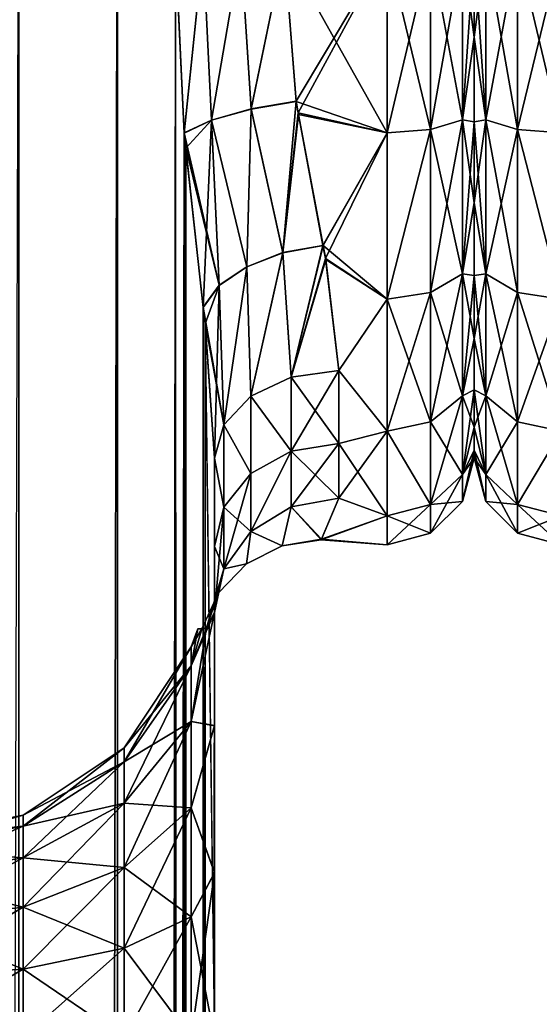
# Model space of a CAD drawing. Extents: x -23 to 470, y -1800 to 0.
# Tile 131 of 181: x 120 to 141, y -71 to -31. Entities that reach past the tile are written whole.
import ezdxf

# ---------------------------------------------------------------- set-up
doc = ezdxf.new("R2010")
doc.units = 0
doc.header["$LTSCALE"] = 41.718519
for name, color, linetype in [('1296', 7, 'CONTINUOUS'), ('1298', 7, 'CONTINUOUS'), ('1300', 7, 'CONTINUOUS'), ('1302', 7, 'CONTINUOUS'), ('1303', 7, 'CONTINUOUS'), ('1307', 7, 'CONTINUOUS'), ('1308', 7, 'CONTINUOUS'), ('1343', 7, 'CONTINUOUS'), ('1344', 7, 'CONTINUOUS'), ('1345', 7, 'CONTINUOUS'), ('1346', 7, 'CONTINUOUS'), ('1347', 7, 'CONTINUOUS'), ('1385', 7, 'CONTINUOUS'), ('1391', 7, 'CONTINUOUS')]:
    doc.layers.add(name, color=color, linetype=linetype)

msp = doc.modelspace()

# ---------------------------------------------------------------- linework, layer by layer
at = {"layer": '1296', "linetype": 'CONTINUOUS'}
for points in [[(127.55, -71.85, -20.5), (127.55, -48.512, -20.5), (127.55, -65.205, -19.392), (127.55, -71.85, -20.5)], [(127.55, -65.205, -19.392), (127.55, -48.512, -20.5), (127.55, -52.064, -16.184), (127.55, -65.205, -19.392)], [(127.55, -48.512, 20.5), (127.55, -71.85, 20.5), (127.55, -65.2, 19.39), (127.55, -48.512, 20.5)], [(127.55, -52.064, 16.183), (127.55, -48.512, 20.5), (127.55, -59.279, 16.192), (127.55, -52.064, 16.183)], [(127.55, -59.279, 16.192), (127.55, -48.512, 20.5), (127.55, -65.2, 19.39), (127.55, -59.279, 16.192)], [(127.55, -59.284, -16.195), (127.55, -65.205, -19.392), (127.55, -52.064, -16.184), (127.55, -59.284, -16.195)], [(127.55, -54.723, -11.265), (127.55, -59.284, -16.195), (127.55, -52.064, -16.184), (127.55, -54.723, -11.265)], [(127.55, -54.723, 11.265), (127.55, -52.064, 16.183), (127.55, -59.279, 16.192), (127.55, -54.723, 11.265)]]:
    msp.add_3dface(points, dxfattribs=at)
at = {"layer": '1298', "linetype": 'CONTINUOUS'}
for points in [[(138, -28, -20.5), (138, -28, 20.5), (138, -31.55, 20.191), (138, -28, -20.5)], [(138, -31.555, -20.189), (138, -28, -20.5), (138, -31.55, 20.191), (138, -31.555, -20.189)], [(138, -34.955, 19.281), (138, -31.555, -20.189), (138, -31.55, 20.191), (138, -34.955, 19.281)], [(138, -34.962, -19.279), (138, -31.555, -20.189), (138, -34.955, 19.281), (138, -34.962, -19.279)], [(138, -38.215, 17.772), (138, -34.962, -19.279), (138, -34.955, 19.281), (138, -38.215, 17.772)], [(138, -38.222, -17.768), (138, -34.962, -19.279), (138, -38.215, 17.772), (138, -38.222, -17.768)], [(138, -41.146, 15.725), (138, -38.222, -17.768), (138, -38.215, 17.772), (138, -41.146, 15.725)], [(138, -41.151, -15.721), (138, -38.222, -17.768), (138, -41.146, 15.725), (138, -41.151, -15.721)], [(138, -43.688, 13.196), (138, -41.151, -15.721), (138, -41.146, 15.725), (138, -43.688, 13.196)], [(138, -43.69, -13.194), (138, -41.151, -15.721), (138, -43.688, 13.196), (138, -43.69, -13.194)], [(138, -45.749, 10.252), (138, -43.69, -13.194), (138, -43.688, 13.196), (138, -45.749, 10.252)], [(138, -45.748, -10.254), (138, -43.69, -13.194), (138, -45.749, 10.252), (138, -45.748, -10.254)], [(138, -47.256, -7.025), (138, -45.748, -10.254), (138, -45.749, 10.252), (138, -47.256, -7.025)], [(138, -47.259, 7.02), (138, -47.256, -7.025), (138, -45.749, 10.252), (138, -47.259, 7.02)], [(138, -48.188, -3.56), (138, -47.256, -7.025), (138, -47.259, 7.02), (138, -48.188, -3.56)], [(138, -48.19, 3.55), (138, -48.188, -3.56), (138, -47.259, 7.02), (138, -48.19, 3.55)], [(138, -48.497, -0.006), (138, -48.188, -3.56), (138, -48.19, 3.55), (138, -48.497, -0.006)]]:
    msp.add_3dface(points, dxfattribs=at)
at = {"layer": '1300', "linetype": 'CONTINUOUS'}
for points in [[(130.347, -28, -24), (134.5, -28, -24), (134.5, -35.407, -22.828), (130.347, -28, -24)], [(130.84, -34.145, -23.2), (130.347, -28, -24), (134.5, -35.407, -22.828), (130.84, -34.145, -23.2)], [(134.5, -28, 24), (130.347, -28, 24), (130.84, -34.135, 23.203), (134.5, -28, 24)], [(130.915, -34.604, 23.073), (134.5, -28, 24), (130.84, -34.135, 23.203), (130.915, -34.604, 23.073)], [(134.5, -28, 24), (130.915, -34.604, 23.073), (134.5, -35.407, 22.828), (134.5, -28, 24)], [(130.925, -34.668, -23.055), (130.84, -34.145, -23.2), (134.5, -35.407, -22.828), (130.925, -34.668, -23.055)], [(130.915, -34.604, 23.073), (131.915, -39.935, 20.822), (134.5, -35.407, 22.828), (130.915, -34.604, 23.073)], [(131.917, -39.945, -20.816), (130.925, -34.668, -23.055), (134.5, -35.407, -22.828), (131.917, -39.945, -20.816)], [(131.915, -39.935, 20.822), (132.02, -40.465, 20.509), (134.5, -35.407, 22.828), (131.915, -39.935, 20.822)], [(134.5, -42.103, -19.419), (131.917, -39.945, -20.816), (134.5, -35.407, -22.828), (134.5, -42.103, -19.419)], [(134.5, -35.407, 22.828), (132.02, -40.465, 20.509), (134.5, -42.099, 19.422), (134.5, -35.407, 22.828)], [(132.026, -40.5, -20.488), (131.917, -39.945, -20.816), (134.5, -42.103, -19.419), (132.026, -40.5, -20.488)], [(132.02, -40.465, 20.509), (132.55, -44.976, 16.966), (134.5, -42.099, 19.422), (132.02, -40.465, 20.509)], [(132.55, -44.976, -16.966), (132.026, -40.5, -20.488), (134.5, -42.103, -19.419), (132.55, -44.976, -16.966)], [(134.5, -42.099, 19.422), (132.55, -44.976, 16.966), (134.5, -47.421, 14.1), (134.5, -42.099, 19.422)], [(134.5, -47.423, -14.098), (132.55, -44.976, -16.966), (134.5, -42.103, -19.419), (134.5, -47.423, -14.098)], [(132.55, -47.915, -13.393), (132.55, -44.976, -16.966), (134.5, -47.423, -14.098), (132.55, -47.915, -13.393)], [(132.55, -44.976, 16.966), (132.55, -47.915, 13.393), (134.5, -47.421, 14.1), (132.55, -44.976, 16.966)], [(132.55, -47.915, 13.393), (132.55, -50.115, 9.323), (134.5, -47.421, 14.1), (132.55, -47.915, 13.393)], [(134.5, -47.421, 14.1), (132.55, -50.115, 9.323), (134.5, -50.828, 7.407), (134.5, -47.421, 14.1)], [(134.5, -50.829, -7.407), (132.55, -47.915, -13.393), (134.5, -47.423, -14.098), (134.5, -50.829, -7.407)], [(132.55, -50.115, -9.323), (132.55, -47.915, -13.393), (134.5, -50.829, -7.407), (132.55, -50.115, -9.323)], [(132.55, -50.115, 9.323), (131.838, -51.802, 3.075), (134.5, -50.828, 7.407), (132.55, -50.115, 9.323)], [(131.86, -51.775, -3.282), (132.55, -50.115, -9.323), (134.5, -50.829, -7.407), (131.86, -51.775, -3.282)], [(134.5, -50.828, 7.407), (131.838, -51.802, 3.075), (134.5, -52, 0), (134.5, -50.828, 7.407)], [(134.5, -52, 0), (131.86, -51.775, -3.282), (134.5, -50.829, -7.407), (134.5, -52, 0)], [(131.838, -51.802, 3.075), (131.86, -51.775, -3.282), (134.5, -52, 0), (131.838, -51.802, 3.075)]]:
    msp.add_3dface(points, dxfattribs=at)
at = {"layer": '1302', "linetype": 'CONTINUOUS'}
for points in [[(134.5, -35.407, -22.828), (134.5, -28, -24), (136.25, -35.271, -22.379), (134.5, -35.407, -22.828)], [(134.5, -28, -24), (136.25, -28, -23.531), (136.25, -35.271, -22.379), (134.5, -28, -24)], [(134.5, -28, 24), (134.5, -35.407, 22.828), (136.25, -28, 23.531), (134.5, -28, 24)], [(134.5, -35.407, 22.828), (136.25, -35.271, 22.379), (136.25, -28, 23.531), (134.5, -35.407, 22.828)], [(137.532, -28, -22.248), (137.532, -34.875, -21.159), (136.25, -28, -23.531), (137.532, -28, -22.248)], [(136.25, -28, -23.531), (137.532, -34.875, -21.159), (136.25, -35.271, -22.379), (136.25, -28, -23.531)], [(137.532, -34.875, 21.159), (137.532, -28, 22.248), (136.25, -35.271, 22.379), (137.532, -34.875, 21.159)], [(136.25, -35.271, 22.379), (137.532, -28, 22.248), (136.25, -28, 23.531), (136.25, -35.271, 22.379)], [(138, -31.55, 20.191), (138, -28, 20.5), (137.532, -34.875, 21.159), (138, -31.55, 20.191)], [(137.532, -34.875, 21.159), (138, -28, 20.5), (137.532, -28, 22.248), (137.532, -34.875, 21.159)], [(138, -28, -20.5), (138, -31.555, -20.189), (137.532, -28, -22.248), (138, -28, -20.5)], [(137.532, -28, -22.248), (138, -31.555, -20.189), (137.532, -34.875, -21.159), (137.532, -28, -22.248)], [(138, -34.955, 19.281), (138, -31.55, 20.191), (137.532, -34.875, 21.159), (138, -34.955, 19.281)], [(138, -31.555, -20.189), (138, -34.962, -19.279), (137.532, -34.875, -21.159), (138, -31.555, -20.189)], [(137.532, -34.875, -21.159), (137.532, -41.077, -17.999), (136.25, -35.271, -22.379), (137.532, -34.875, -21.159)], [(137.532, -41.077, 17.999), (137.532, -34.875, 21.159), (136.25, -41.831, 19.037), (137.532, -41.077, 17.999)], [(136.25, -41.831, 19.037), (137.532, -34.875, 21.159), (136.25, -35.271, 22.379), (136.25, -41.831, 19.037)], [(138, -34.962, -19.279), (138, -38.222, -17.768), (137.532, -34.875, -21.159), (138, -34.962, -19.279)], [(137.532, -34.875, -21.159), (138, -38.222, -17.768), (137.532, -41.077, -17.999), (137.532, -34.875, -21.159)], [(137.532, -41.077, 17.999), (138, -34.955, 19.281), (137.532, -34.875, 21.159), (137.532, -41.077, 17.999)], [(134.5, -35.407, 22.828), (134.5, -42.099, 19.422), (136.25, -35.271, 22.379), (134.5, -35.407, 22.828)], [(134.5, -42.099, 19.422), (136.25, -41.831, 19.037), (136.25, -35.271, 22.379), (134.5, -42.099, 19.422)], [(134.5, -42.103, -19.419), (134.5, -35.407, -22.828), (136.25, -35.271, -22.379), (134.5, -42.103, -19.419)], [(134.5, -42.103, -19.419), (136.25, -35.271, -22.379), (136.25, -41.831, -19.037), (134.5, -42.103, -19.419)], [(136.25, -35.271, -22.379), (137.532, -41.077, -17.999), (136.25, -41.831, -19.037), (136.25, -35.271, -22.379)], [(138, -38.215, 17.772), (138, -34.955, 19.281), (137.532, -41.077, 17.999), (138, -38.215, 17.772)], [(138, -41.146, 15.725), (138, -38.215, 17.772), (137.532, -41.077, 17.999), (138, -41.146, 15.725)], [(138, -38.222, -17.768), (138, -41.151, -15.721), (137.532, -41.077, -17.999), (138, -38.222, -17.768)], [(137.532, -41.077, -17.999), (137.532, -45.999, -13.077), (136.25, -41.831, -19.037), (137.532, -41.077, -17.999)], [(137.532, -45.999, 13.077), (137.532, -41.077, 17.999), (136.25, -47.037, 13.831), (137.532, -45.999, 13.077)], [(136.25, -47.037, 13.831), (137.532, -41.077, 17.999), (136.25, -41.831, 19.037), (136.25, -47.037, 13.831)], [(138, -41.151, -15.721), (138, -43.69, -13.194), (137.532, -41.077, -17.999), (138, -41.151, -15.721)], [(137.532, -41.077, -17.999), (138, -43.69, -13.194), (137.532, -45.999, -13.077), (137.532, -41.077, -17.999)], [(137.532, -45.999, 13.077), (138, -41.146, 15.725), (137.532, -41.077, 17.999), (137.532, -45.999, 13.077)], [(138, -43.688, 13.196), (138, -41.146, 15.725), (137.532, -45.999, 13.077), (138, -43.688, 13.196)], [(134.5, -42.099, 19.422), (134.5, -47.421, 14.1), (136.25, -41.831, 19.037), (134.5, -42.099, 19.422)], [(134.5, -47.421, 14.1), (136.25, -47.037, 13.831), (136.25, -41.831, 19.037), (134.5, -47.421, 14.1)], [(134.5, -42.103, -19.419), (136.25, -41.831, -19.037), (136.25, -47.037, -13.831), (134.5, -42.103, -19.419)], [(136.25, -41.831, -19.037), (137.532, -45.999, -13.077), (136.25, -47.037, -13.831), (136.25, -41.831, -19.037)], [(134.5, -47.423, -14.098), (134.5, -42.103, -19.419), (136.25, -47.037, -13.831), (134.5, -47.423, -14.098)], [(138, -45.749, 10.252), (138, -43.688, 13.196), (137.532, -45.999, 13.077), (138, -45.749, 10.252)], [(138, -43.69, -13.194), (138, -45.748, -10.254), (137.532, -45.999, -13.077), (138, -43.69, -13.194)], [(137.532, -45.999, -13.077), (137.532, -49.159, -6.875), (136.25, -47.037, -13.831), (137.532, -45.999, -13.077)], [(137.532, -49.159, 6.875), (137.532, -45.999, 13.077), (136.25, -50.379, 7.271), (137.532, -49.159, 6.875)], [(136.25, -50.379, 7.271), (137.532, -45.999, 13.077), (136.25, -47.037, 13.831), (136.25, -50.379, 7.271)], [(138, -45.748, -10.254), (138, -47.256, -7.025), (137.532, -45.999, -13.077), (138, -45.748, -10.254)], [(138, -47.259, 7.02), (138, -45.749, 10.252), (137.532, -49.159, 6.875), (138, -47.259, 7.02)], [(137.532, -49.159, 6.875), (138, -45.749, 10.252), (137.532, -45.999, 13.077), (137.532, -49.159, 6.875)], [(137.532, -45.999, -13.077), (138, -47.256, -7.025), (137.532, -49.159, -6.875), (137.532, -45.999, -13.077)], [(134.5, -47.421, 14.1), (136.25, -50.379, 7.271), (136.25, -47.037, 13.831), (134.5, -47.421, 14.1)], [(134.5, -47.423, -14.098), (136.25, -47.037, -13.831), (136.25, -50.379, -7.271), (134.5, -47.423, -14.098)], [(136.25, -47.037, -13.831), (137.532, -49.159, -6.875), (136.25, -50.379, -7.271), (136.25, -47.037, -13.831)], [(134.5, -47.421, 14.1), (134.5, -50.828, 7.407), (136.25, -50.379, 7.271), (134.5, -47.421, 14.1)], [(134.5, -50.829, -7.407), (134.5, -47.423, -14.098), (136.25, -50.379, -7.271), (134.5, -50.829, -7.407)], [(138, -47.256, -7.025), (138, -48.188, -3.56), (137.532, -49.159, -6.875), (138, -47.256, -7.025)], [(138, -48.19, 3.55), (138, -47.259, 7.02), (137.532, -49.159, 6.875), (138, -48.19, 3.55)], [(138, -48.188, -3.56), (138, -48.497, -0.006), (137.532, -49.159, -6.875), (138, -48.188, -3.56)], [(138, -48.497, -0.006), (138, -48.19, 3.55), (137.532, -50.248, 0), (138, -48.497, -0.006)], [(137.532, -50.248, 0), (138, -48.19, 3.55), (137.532, -49.159, 6.875), (137.532, -50.248, 0)], [(137.532, -49.159, -6.875), (138, -48.497, -0.006), (137.532, -50.248, 0), (137.532, -49.159, -6.875)], [(137.532, -49.159, -6.875), (137.532, -50.248, 0), (136.25, -50.379, -7.271), (137.532, -49.159, -6.875)], [(137.532, -50.248, 0), (137.532, -49.159, 6.875), (136.25, -51.531, 0), (137.532, -50.248, 0)], [(136.25, -51.531, 0), (137.532, -49.159, 6.875), (136.25, -50.379, 7.271), (136.25, -51.531, 0)], [(136.25, -50.379, -7.271), (137.532, -50.248, 0), (136.25, -51.531, 0), (136.25, -50.379, -7.271)], [(134.5, -50.828, 7.407), (134.5, -52, 0), (136.25, -50.379, 7.271), (134.5, -50.828, 7.407)], [(134.5, -52, 0), (136.25, -51.531, 0), (136.25, -50.379, 7.271), (134.5, -52, 0)], [(134.5, -50.829, -7.407), (136.25, -50.379, -7.271), (136.25, -51.531, 0), (134.5, -50.829, -7.407)], [(134.5, -52, 0), (134.5, -50.829, -7.407), (136.25, -51.531, 0), (134.5, -52, 0)]]:
    msp.add_3dface(points, dxfattribs=at)
at = {"layer": '1303', "linetype": 'CONTINUOUS'}
for points in [[(119.742, -1716.55, -32.045), (115.05, -1716.55, -33), (119.67, -20, -32.115), (119.742, -1716.55, -32.045)], [(123.636, -20, -29.585), (119.742, -1716.55, -32.045), (119.67, -20, -32.115), (123.636, -20, -29.585)], [(123.795, -1716.55, -29.333), (119.742, -1716.55, -32.045), (123.636, -20, -29.585), (123.795, -1716.55, -29.333)], [(125.976, -28, -26.571), (123.795, -1716.55, -29.333), (123.636, -20, -29.585), (125.976, -28, -26.571)], [(126.332, -35.415, -25.883), (123.795, -1716.55, -29.333), (125.976, -28, -26.571), (126.332, -35.415, -25.883)], [(126.389, -36.022, -25.761), (123.795, -1716.55, -29.333), (126.332, -35.415, -25.883), (126.389, -36.022, -25.761)], [(126.5, -1716.55, -25.279), (123.795, -1716.55, -29.333), (126.389, -36.022, -25.761), (126.5, -1716.55, -25.279)], [(127.099, -42.433, -23.827), (126.5, -1716.55, -25.279), (126.389, -36.022, -25.761), (127.099, -42.433, -23.827)], [(127.174, -43.1, -23.542), (126.5, -1716.55, -25.279), (127.099, -42.433, -23.827), (127.174, -43.1, -23.542)], [(127.55, -48.512, -20.5), (126.5, -1716.55, -25.279), (127.174, -43.1, -23.542), (127.55, -48.512, -20.5)], [(127.55, -48.512, -20.5), (127.55, -71.85, -20.5), (126.5, -1716.55, -25.279), (127.55, -48.512, -20.5)]]:
    msp.add_3dface(points, dxfattribs=at)
at = {"layer": '1307', "linetype": 'CONTINUOUS'}
for points in [[(115.05, -83.45, 33), (119.742, -1716.55, 32.045), (119.67, -20, 32.115), (115.05, -83.45, 33)], [(119.67, -20, 32.115), (119.742, -1716.55, 32.045), (123.635, -20, 29.585), (119.67, -20, 32.115)], [(119.742, -1716.55, 32.045), (123.795, -1716.55, 29.333), (123.635, -20, 29.585), (119.742, -1716.55, 32.045)], [(123.635, -20, 29.585), (123.795, -1716.55, 29.333), (125.976, -28, 26.571), (123.635, -20, 29.585)], [(123.795, -1716.55, 29.333), (126.5, -1716.55, 25.279), (125.976, -28, 26.571), (123.795, -1716.55, 29.333)], [(125.976, -28, 26.571), (126.5, -1716.55, 25.279), (126.331, -35.403, 25.884), (125.976, -28, 26.571)], [(126.331, -35.403, 25.884), (126.5, -1716.55, 25.279), (126.382, -35.944, 25.776), (126.331, -35.403, 25.884)], [(126.382, -35.944, 25.776), (126.5, -1716.55, 25.279), (127.098, -42.42, 23.831), (126.382, -35.944, 25.776)], [(126.5, -1716.55, 25.279), (127.55, -1716.55, 20.5), (127.098, -42.42, 23.831), (126.5, -1716.55, 25.279)], [(127.098, -42.42, 23.831), (127.55, -1716.55, 20.5), (127.17, -43.057, 23.56), (127.098, -42.42, 23.831)], [(127.55, -71.85, 20.5), (127.55, -48.512, 20.5), (127.17, -43.057, 23.56), (127.55, -71.85, 20.5)], [(127.55, -1716.55, 20.5), (127.55, -71.85, 20.5), (127.17, -43.057, 23.56), (127.55, -1716.55, 20.5)]]:
    msp.add_3dface(points, dxfattribs=at)
at = {"layer": '1308', "linetype": 'CONTINUOUS'}
for points in [[(127.55, -59.284, -16.195), (127.55, -54.723, -11.265), (126.61, -59.113, -9.254), (127.55, -59.284, -16.195)], [(127.55, -54.723, -11.265), (127.222, -55.338, -6.252), (126.61, -59.113, -9.254), (127.55, -54.723, -11.265)], [(127.55, -54.723, 11.265), (127.55, -59.279, 16.192), (126.61, -59.113, 9.254), (127.55, -54.723, 11.265)], [(127.223, -55.339, 6.261), (127.55, -54.723, 11.265), (126.61, -56.877, 4.865), (127.223, -55.339, 6.261)], [(126.61, -56.877, 4.865), (127.55, -54.723, 11.265), (126.61, -59.113, 9.254), (126.61, -56.877, 4.865)], [(127.222, -55.338, -6.252), (127.043, -55.381, -4.123), (126.61, -56.877, -4.865), (127.222, -55.338, -6.252)], [(126.61, -59.113, -9.254), (127.222, -55.338, -6.252), (126.61, -56.877, -4.865), (126.61, -59.113, -9.254)], [(127.045, -55.381, 4.146), (127.223, -55.339, 6.261), (126.61, -56.877, 4.865), (127.045, -55.381, 4.146)], [(126.881, -55.386, -0.02), (127.045, -55.381, 4.146), (126.61, -56.106), (126.881, -55.386, -0.02)], [(126.61, -56.106), (127.045, -55.381, 4.146), (126.61, -56.877, 4.865), (126.61, -56.106)], [(127.043, -55.381, -4.123), (126.881, -55.386, -0.02), (126.61, -56.877, -4.865), (127.043, -55.381, -4.123)], [(126.61, -56.877, -4.865), (126.881, -55.386, -0.02), (126.61, -56.106), (126.61, -56.877, -4.865)], [(126.61, -56.877, -4.865), (126.61, -56.106), (123.906, -60.743, -3.609), (126.61, -56.877, -4.865)], [(126.61, -56.106), (126.61, -56.877, 4.865), (123.906, -60.171), (126.61, -56.106)], [(123.906, -60.743, -3.609), (126.61, -56.106), (123.906, -60.171), (123.906, -60.743, -3.609)], [(126.61, -59.113, -9.254), (126.61, -56.877, -4.865), (123.906, -62.402, -6.864), (126.61, -59.113, -9.254)], [(123.906, -62.402, -6.864), (126.61, -56.877, -4.865), (123.906, -60.743, -3.609), (123.906, -62.402, -6.864)], [(126.61, -56.877, 4.865), (126.61, -59.113, 9.254), (123.906, -60.743, 3.609), (126.61, -56.877, 4.865)], [(123.906, -60.171), (126.61, -56.877, 4.865), (123.906, -60.743, 3.609), (123.906, -60.171)], [(126.61, -62.596, -12.737), (126.61, -59.113, -9.254), (123.906, -64.986, -9.448), (126.61, -62.596, -12.737)], [(123.906, -64.986, -9.448), (126.61, -59.113, -9.254), (123.906, -62.402, -6.864), (123.906, -64.986, -9.448)], [(126.61, -59.113, 9.254), (126.61, -62.596, 12.737), (123.906, -62.402, 6.864), (126.61, -59.113, 9.254)], [(123.906, -60.743, 3.609), (126.61, -59.113, 9.254), (123.906, -62.402, 6.864), (123.906, -60.743, 3.609)], [(126.61, -62.596, -12.737), (127.55, -59.284, -16.195), (126.61, -59.113, -9.254), (126.61, -62.596, -12.737)], [(126.61, -59.113, 9.254), (127.55, -59.279, 16.192), (126.61, -62.596, 12.737), (126.61, -59.113, 9.254)], [(127.55, -59.279, 16.192), (127.55, -65.2, 19.39), (126.61, -62.596, 12.737), (127.55, -59.279, 16.192)], [(127.55, -65.205, -19.392), (127.55, -59.284, -16.195), (126.61, -62.596, -12.737), (127.55, -65.205, -19.392)], [(123.906, -60.743, -3.609), (123.906, -60.171), (119.852, -63.329, -2.768), (123.906, -60.743, -3.609)], [(123.906, -60.171), (123.906, -60.743, 3.609), (119.852, -62.891), (123.906, -60.171)], [(119.852, -63.329, -2.768), (123.906, -60.171), (119.852, -62.891), (119.852, -63.329, -2.768)], [(123.906, -62.402, -6.864), (123.906, -60.743, -3.609), (119.852, -64.602, -5.266), (123.906, -62.402, -6.864)], [(119.852, -64.602, -5.266), (123.906, -60.743, -3.609), (119.852, -63.329, -2.768), (119.852, -64.602, -5.266)], [(123.906, -60.743, 3.609), (123.906, -62.402, 6.864), (119.852, -63.329, 2.768), (123.906, -60.743, 3.609)], [(119.852, -62.891), (123.906, -60.743, 3.609), (119.852, -63.329, 2.768), (119.852, -62.891)], [(123.906, -64.986, -9.448), (123.906, -62.402, -6.864), (119.852, -66.584, -7.248), (123.906, -64.986, -9.448)], [(119.852, -66.584, -7.248), (123.906, -62.402, -6.864), (119.852, -64.602, -5.266), (119.852, -66.584, -7.248)], [(123.906, -62.402, 6.864), (123.906, -64.986, 9.448), (119.852, -64.602, 5.266), (123.906, -62.402, 6.864)], [(119.852, -63.329, 2.768), (123.906, -62.402, 6.864), (119.852, -64.602, 5.266), (119.852, -63.329, 2.768)], [(123.906, -62.402, 6.864), (126.61, -62.596, 12.737), (123.906, -64.986, 9.448), (123.906, -62.402, 6.864)], [(126.61, -66.985, -14.973), (126.61, -62.596, -12.737), (123.906, -68.241, -11.107), (126.61, -66.985, -14.973)], [(123.906, -68.241, -11.107), (126.61, -62.596, -12.737), (123.906, -64.986, -9.448), (123.906, -68.241, -11.107)], [(126.61, -62.596, 12.737), (126.61, -66.985, 14.973), (123.906, -64.986, 9.448), (126.61, -62.596, 12.737)], [(126.61, -66.985, -14.973), (127.55, -65.205, -19.392), (126.61, -62.596, -12.737), (126.61, -66.985, -14.973)], [(126.61, -62.596, 12.737), (127.55, -65.2, 19.39), (126.61, -66.985, 14.973), (126.61, -62.596, 12.737)], [(119.852, -63.329, -2.768), (119.852, -62.891), (115.065, -64.242, -2.472), (119.852, -63.329, -2.768)], [(119.852, -62.891), (119.852, -63.329, 2.768), (115.065, -63.85), (119.852, -62.891)], [(115.065, -64.242, -2.472), (119.852, -62.891), (115.065, -63.85), (115.065, -64.242, -2.472)], [(119.852, -64.602, -5.266), (119.852, -63.329, -2.768), (115.065, -65.378, -4.702), (119.852, -64.602, -5.266)], [(115.065, -65.378, -4.702), (119.852, -63.329, -2.768), (115.065, -64.242, -2.472), (115.065, -65.378, -4.702)], [(119.852, -63.329, 2.768), (119.852, -64.602, 5.266), (115.065, -64.242, 2.472), (119.852, -63.329, 2.768)], [(115.065, -63.85), (119.852, -63.329, 2.768), (115.065, -64.242, 2.472), (115.065, -63.85)], [(115.065, -64.242, 2.472), (119.852, -64.602, 5.266), (115.065, -65.378, 4.702), (115.065, -64.242, 2.472)], [(119.852, -66.584, -7.248), (119.852, -64.602, -5.266), (115.065, -67.148, -6.472), (119.852, -66.584, -7.248)], [(115.065, -67.148, -6.472), (119.852, -64.602, -5.266), (115.065, -65.378, -4.702), (115.065, -67.148, -6.472)], [(119.852, -64.602, 5.266), (119.852, -66.584, 7.248), (115.065, -65.378, 4.702), (119.852, -64.602, 5.266)], [(119.852, -64.602, 5.266), (123.906, -64.986, 9.448), (119.852, -66.584, 7.248), (119.852, -64.602, 5.266)], [(123.906, -68.241, -11.107), (123.906, -64.986, -9.448), (119.852, -69.082, -8.521), (123.906, -68.241, -11.107)], [(119.852, -69.082, -8.521), (123.906, -64.986, -9.448), (119.852, -66.584, -7.248), (119.852, -69.082, -8.521)], [(123.906, -64.986, 9.448), (123.906, -68.241, 11.107), (119.852, -66.584, 7.248), (123.906, -64.986, 9.448)], [(123.906, -64.986, 9.448), (126.61, -66.985, 14.973), (123.906, -68.241, 11.107), (123.906, -64.986, 9.448)], [(115.065, -65.378, 4.702), (119.852, -66.584, 7.248), (115.065, -67.148, 6.472), (115.065, -65.378, 4.702)], [(127.55, -65.2, 19.39), (127.55, -71.85, 20.5), (126.61, -66.985, 14.973), (127.55, -65.2, 19.39)], [(127.55, -71.85, -20.5), (127.55, -65.205, -19.392), (126.61, -71.85, -15.744), (127.55, -71.85, -20.5)], [(126.61, -71.85, -15.744), (127.55, -65.205, -19.392), (126.61, -66.985, -14.973), (126.61, -71.85, -15.744)], [(119.852, -69.082, -8.521), (119.852, -66.584, -7.248), (115.065, -69.378, -7.608), (119.852, -69.082, -8.521)], [(115.065, -69.378, -7.608), (119.852, -66.584, -7.248), (115.065, -67.148, -6.472), (115.065, -69.378, -7.608)], [(119.852, -66.584, 7.248), (119.852, -69.082, 8.521), (115.065, -67.148, 6.472), (119.852, -66.584, 7.248)], [(119.852, -66.584, 7.248), (123.906, -68.241, 11.107), (119.852, -69.082, 8.521), (119.852, -66.584, 7.248)], [(126.61, -71.85, -15.744), (126.61, -66.985, -14.973), (123.906, -71.85, -11.679), (126.61, -71.85, -15.744)], [(123.906, -71.85, -11.679), (126.61, -66.985, -14.973), (123.906, -68.241, -11.107), (123.906, -71.85, -11.679)], [(126.61, -66.985, 14.973), (126.61, -71.85, 15.744), (123.906, -68.241, 11.107), (126.61, -66.985, 14.973)], [(126.61, -66.985, 14.973), (127.55, -71.85, 20.5), (126.61, -71.85, 15.744), (126.61, -66.985, 14.973)], [(115.065, -67.148, 6.472), (119.852, -69.082, 8.521), (115.065, -69.378, 7.608), (115.065, -67.148, 6.472)], [(123.906, -71.85, -11.679), (123.906, -68.241, -11.107), (119.852, -71.85, -8.959), (123.906, -71.85, -11.679)], [(119.852, -71.85, -8.959), (123.906, -68.241, -11.107), (119.852, -69.082, -8.521), (119.852, -71.85, -8.959)], [(123.906, -68.241, 11.107), (123.906, -71.85, 11.679), (119.852, -69.082, 8.521), (123.906, -68.241, 11.107)], [(123.906, -68.241, 11.107), (126.61, -71.85, 15.744), (123.906, -71.85, 11.679), (123.906, -68.241, 11.107)], [(119.852, -71.85, -8.959), (119.852, -69.082, -8.521), (115.05, -71.85, -8), (119.852, -71.85, -8.959)], [(115.05, -71.85, -8), (119.852, -69.082, -8.521), (115.065, -69.378, -7.608), (115.05, -71.85, -8)], [(115.065, -69.378, 7.608), (119.852, -71.85, 8.959), (115.05, -71.85, 8), (115.065, -69.378, 7.608)], [(119.852, -69.082, 8.521), (119.852, -71.85, 8.959), (115.065, -69.378, 7.608), (119.852, -69.082, 8.521)], [(119.852, -69.082, 8.521), (123.906, -71.85, 11.679), (119.852, -71.85, 8.959), (119.852, -69.082, 8.521)]]:
    msp.add_3dface(points, dxfattribs=at)
at = {"layer": '1343', "linetype": 'CONTINUOUS'}
for points in [[(125.976, -28, 26.571), (126.331, -35.403, 25.884), (127.092, -28, 25.206), (125.976, -28, 26.571)], [(126.331, -35.403, 25.884), (127.429, -34.892, 24.423), (127.092, -28, 25.206), (126.331, -35.403, 25.884)], [(127.092, -28, 25.206), (127.429, -34.892, 24.423), (128.612, -28, 24.311), (127.092, -28, 25.206)], [(127.429, -34.892, 24.423), (129.019, -34.444, 23.484), (128.612, -28, 24.311), (127.429, -34.892, 24.423)], [(129.019, -34.444, 23.484), (130.347, -28, 24), (128.612, -28, 24.311), (129.019, -34.444, 23.484)], [(130.84, -34.135, 23.203), (130.347, -28, 24), (129.019, -34.444, 23.484), (130.84, -34.135, 23.203)], [(127.429, -34.892, 24.423), (128.85, -40.796, 21.563), (129.019, -34.444, 23.484), (127.429, -34.892, 24.423)], [(128.85, -40.796, 21.563), (130.299, -40.227, 20.969), (129.019, -34.444, 23.484), (128.85, -40.796, 21.563)], [(130.299, -40.227, 20.969), (130.84, -34.135, 23.203), (129.019, -34.444, 23.484), (130.299, -40.227, 20.969)], [(130.915, -34.604, 23.073), (130.84, -34.135, 23.203), (130.299, -40.227, 20.969), (130.915, -34.604, 23.073)], [(126.331, -35.403, 25.884), (127.74, -41.54, 22.559), (127.429, -34.892, 24.423), (126.331, -35.403, 25.884)], [(127.74, -41.54, 22.559), (128.85, -40.796, 21.563), (127.429, -34.892, 24.423), (127.74, -41.54, 22.559)], [(131.915, -39.935, 20.822), (130.915, -34.604, 23.073), (130.299, -40.227, 20.969), (131.915, -39.935, 20.822)], [(126.331, -35.403, 25.884), (126.382, -35.944, 25.776), (127.74, -41.54, 22.559), (126.331, -35.403, 25.884)], [(126.382, -35.944, 25.776), (127.098, -42.42, 23.831), (127.74, -41.54, 22.559), (126.382, -35.944, 25.776)], [(130.637, -45.245, 17.235), (131.915, -39.935, 20.822), (130.299, -40.227, 20.969), (130.637, -45.245, 17.235)], [(132.02, -40.465, 20.509), (131.915, -39.935, 20.822), (130.637, -45.245, 17.235), (132.02, -40.465, 20.509)], [(128.85, -40.796, 21.563), (129.015, -46.011, 18.001), (130.299, -40.227, 20.969), (128.85, -40.796, 21.563)], [(129.015, -46.011, 18.001), (130.637, -45.245, 17.235), (130.299, -40.227, 20.969), (129.015, -46.011, 18.001)], [(127.74, -41.54, 22.559), (127.931, -47.158, 19.147), (128.85, -40.796, 21.563), (127.74, -41.54, 22.559)], [(127.931, -47.158, 19.147), (129.015, -46.011, 18.001), (128.85, -40.796, 21.563), (127.931, -47.158, 19.147)], [(132.55, -44.976, 16.966), (132.02, -40.465, 20.509), (130.637, -45.245, 17.235), (132.55, -44.976, 16.966)], [(127.098, -42.42, 23.831), (127.931, -47.158, 19.147), (127.74, -41.54, 22.559), (127.098, -42.42, 23.831)], [(127.098, -42.42, 23.831), (127.17, -43.057, 23.56), (127.931, -47.158, 19.147), (127.098, -42.42, 23.831)], [(127.17, -43.057, 23.56), (127.55, -48.512, 20.5), (127.931, -47.158, 19.147), (127.17, -43.057, 23.56)]]:
    msp.add_3dface(points, dxfattribs=at)
at = {"layer": '1344', "linetype": 'CONTINUOUS'}
for points in [[(132.55, -47.915, 13.393), (132.55, -44.976, 16.966), (130.637, -45.245, 17.235), (132.55, -47.915, 13.393)], [(129.015, -46.011, 18.001), (130.637, -48.231, 13.605), (130.637, -45.245, 17.235), (129.015, -46.011, 18.001)], [(130.637, -48.231, 13.605), (132.55, -47.915, 13.393), (130.637, -45.245, 17.235), (130.637, -48.231, 13.605)], [(127.931, -47.158, 19.147), (129.015, -49.131, 14.21), (129.015, -46.011, 18.001), (127.931, -47.158, 19.147)], [(129.015, -49.131, 14.21), (130.637, -48.231, 13.605), (129.015, -46.011, 18.001), (129.015, -49.131, 14.21)], [(127.55, -48.512, 20.5), (127.931, -50.477, 15.116), (127.931, -47.158, 19.147), (127.55, -48.512, 20.5)], [(127.931, -50.477, 15.116), (129.015, -49.131, 14.21), (127.931, -47.158, 19.147), (127.931, -50.477, 15.116)], [(132.55, -50.115, 9.323), (132.55, -47.915, 13.393), (130.637, -48.231, 13.605), (132.55, -50.115, 9.323)], [(129.015, -51.465, 9.892), (130.637, -50.466, 9.471), (130.637, -48.231, 13.605), (129.015, -51.465, 9.892)], [(129.015, -49.131, 14.21), (129.015, -51.465, 9.892), (130.637, -48.231, 13.605), (129.015, -49.131, 14.21)], [(130.637, -50.466, 9.471), (132.55, -50.115, 9.323), (130.637, -48.231, 13.605), (130.637, -50.466, 9.471)], [(127.55, -48.512, 20.5), (127.55, -52.064, 16.183), (127.931, -50.477, 15.116), (127.55, -48.512, 20.5)], [(127.931, -50.477, 15.116), (129.015, -51.465, 9.892), (129.015, -49.131, 14.21), (127.931, -50.477, 15.116)], [(127.55, -52.064, 16.183), (127.931, -52.959, 10.522), (127.931, -50.477, 15.116), (127.55, -52.064, 16.183)], [(127.931, -52.959, 10.522), (129.015, -51.465, 9.892), (127.931, -50.477, 15.116), (127.931, -52.959, 10.522)], [(127.55, -52.064, 16.183), (127.55, -54.723, 11.265), (127.931, -52.959, 10.522), (127.55, -52.064, 16.183)]]:
    msp.add_3dface(points, dxfattribs=at)
at = {"layer": '1345', "linetype": 'CONTINUOUS'}
for points in [[(132.55, -50.115, -9.323), (131.86, -51.775, -3.282), (130.637, -50.466, -9.471), (132.55, -50.115, -9.323)], [(131.838, -51.802, 3.075), (132.55, -50.115, 9.323), (130.637, -50.466, 9.471), (131.838, -51.802, 3.075)], [(129.014, -51.465, -9.892), (130.637, -50.466, -9.471), (130.269, -52.035, -3.261), (129.014, -51.465, -9.892)], [(129.015, -51.465, 9.892), (130.27, -52.034, 3.267), (130.637, -50.466, 9.471), (129.015, -51.465, 9.892)], [(130.637, -50.466, -9.471), (131.86, -51.775, -3.282), (130.269, -52.035, -3.261), (130.637, -50.466, -9.471)], [(130.27, -52.034, 3.267), (131.838, -51.802, 3.075), (130.637, -50.466, 9.471), (130.27, -52.034, 3.267)], [(127.931, -52.96, -10.522), (129.014, -51.465, -9.892), (128.833, -52.768, -3.508), (127.931, -52.96, -10.522)], [(127.931, -52.959, 10.522), (128.834, -52.767, 3.515), (129.015, -51.465, 9.892), (127.931, -52.959, 10.522)], [(128.833, -52.768, -3.508), (129.014, -51.465, -9.892), (130.269, -52.035, -3.261), (128.833, -52.768, -3.508)], [(128.834, -52.767, 3.515), (130.27, -52.034, 3.267), (129.015, -51.465, 9.892), (128.834, -52.767, 3.515)], [(130.269, -52.035, -3.261), (131.86, -51.775, -3.282), (130.27, -52.034, 3.267), (130.269, -52.035, -3.261)], [(131.86, -51.775, -3.282), (131.838, -51.802, 3.075), (130.27, -52.034, 3.267), (131.86, -51.775, -3.282)], [(128.833, -52.768, -3.508), (130.269, -52.035, -3.261), (128.834, -52.767, 3.515), (128.833, -52.768, -3.508)], [(128.834, -52.767, 3.515), (130.269, -52.035, -3.261), (130.27, -52.034, 3.267), (128.834, -52.767, 3.515)], [(127.222, -55.338, -6.252), (127.55, -54.723, -11.265), (127.931, -52.96, -10.522), (127.222, -55.338, -6.252)], [(127.222, -55.338, -6.252), (127.931, -52.96, -10.522), (127.716, -53.926, -3.777), (127.222, -55.338, -6.252)], [(127.55, -54.723, 11.265), (127.716, -53.925, 3.784), (127.931, -52.959, 10.522), (127.55, -54.723, 11.265)], [(127.716, -53.925, 3.784), (128.833, -52.768, -3.508), (128.834, -52.767, 3.515), (127.716, -53.925, 3.784)], [(127.716, -53.925, 3.784), (128.834, -52.767, 3.515), (127.931, -52.959, 10.522), (127.716, -53.925, 3.784)], [(127.716, -53.926, -3.777), (127.931, -52.96, -10.522), (128.833, -52.768, -3.508), (127.716, -53.926, -3.777)], [(127.716, -53.926, -3.777), (128.833, -52.768, -3.508), (127.716, -53.925, 3.784), (127.716, -53.926, -3.777)], [(127.045, -55.381, 4.146), (127.043, -55.381, -4.123), (127.716, -53.926, -3.777), (127.045, -55.381, 4.146)], [(127.043, -55.381, -4.123), (127.222, -55.338, -6.252), (127.716, -53.926, -3.777), (127.043, -55.381, -4.123)], [(127.223, -55.339, 6.261), (127.045, -55.381, 4.146), (127.716, -53.925, 3.784), (127.223, -55.339, 6.261)], [(127.045, -55.381, 4.146), (127.716, -53.926, -3.777), (127.716, -53.925, 3.784), (127.045, -55.381, 4.146)], [(127.55, -54.723, 11.265), (127.223, -55.339, 6.261), (127.716, -53.925, 3.784), (127.55, -54.723, 11.265)], [(127.045, -55.381, 4.146), (126.881, -55.386, -0.02), (127.043, -55.381, -4.123), (127.045, -55.381, 4.146)]]:
    msp.add_3dface(points, dxfattribs=at)
at = {"layer": '1346', "linetype": 'CONTINUOUS'}
for points in [[(132.55, -44.976, -16.966), (132.55, -47.915, -13.393), (130.637, -48.231, -13.605), (132.55, -44.976, -16.966)], [(130.637, -45.245, -17.235), (132.55, -44.976, -16.966), (130.637, -48.231, -13.605), (130.637, -45.245, -17.235)], [(129.015, -46.011, -18.001), (130.637, -45.245, -17.235), (130.637, -48.231, -13.605), (129.015, -46.011, -18.001)], [(127.931, -47.159, -19.147), (129.015, -46.011, -18.001), (129.014, -49.131, -14.21), (127.931, -47.159, -19.147)], [(129.014, -49.131, -14.21), (129.015, -46.011, -18.001), (130.637, -48.231, -13.605), (129.014, -49.131, -14.21)], [(127.55, -48.512, -20.5), (127.931, -47.159, -19.147), (127.931, -50.477, -15.115), (127.55, -48.512, -20.5)], [(127.931, -50.477, -15.115), (127.931, -47.159, -19.147), (129.014, -49.131, -14.21), (127.931, -50.477, -15.115)], [(132.55, -47.915, -13.393), (132.55, -50.115, -9.323), (130.637, -50.466, -9.471), (132.55, -47.915, -13.393)], [(130.637, -48.231, -13.605), (132.55, -47.915, -13.393), (130.637, -50.466, -9.471), (130.637, -48.231, -13.605)], [(129.014, -49.131, -14.21), (130.637, -48.231, -13.605), (129.014, -51.465, -9.892), (129.014, -49.131, -14.21)], [(129.014, -51.465, -9.892), (130.637, -48.231, -13.605), (130.637, -50.466, -9.471), (129.014, -51.465, -9.892)], [(127.55, -52.064, -16.184), (127.55, -48.512, -20.5), (127.931, -50.477, -15.115), (127.55, -52.064, -16.184)], [(127.931, -50.477, -15.115), (129.014, -49.131, -14.21), (127.931, -52.96, -10.522), (127.931, -50.477, -15.115)], [(127.931, -52.96, -10.522), (129.014, -49.131, -14.21), (129.014, -51.465, -9.892), (127.931, -52.96, -10.522)], [(127.55, -54.723, -11.265), (127.55, -52.064, -16.184), (127.931, -50.477, -15.115), (127.55, -54.723, -11.265)], [(127.55, -54.723, -11.265), (127.931, -50.477, -15.115), (127.931, -52.96, -10.522), (127.55, -54.723, -11.265)]]:
    msp.add_3dface(points, dxfattribs=at)
at = {"layer": '1347', "linetype": 'CONTINUOUS'}
for points in [[(126.332, -35.415, -25.883), (125.976, -28, -26.571), (127.092, -28, -25.206), (126.332, -35.415, -25.883)], [(126.332, -35.415, -25.883), (127.092, -28, -25.206), (127.43, -34.9, -24.42), (126.332, -35.415, -25.883)], [(127.092, -28, -25.206), (128.611, -28, -24.311), (127.43, -34.9, -24.42), (127.092, -28, -25.206)], [(127.43, -34.9, -24.42), (128.611, -28, -24.311), (129.021, -34.45, -23.481), (127.43, -34.9, -24.42)], [(128.611, -28, -24.311), (130.347, -28, -24), (129.021, -34.45, -23.481), (128.611, -28, -24.311)], [(130.347, -28, -24), (130.84, -34.145, -23.2), (129.021, -34.45, -23.481), (130.347, -28, -24)], [(127.43, -34.9, -24.42), (129.021, -34.45, -23.481), (128.85, -40.802, -21.559), (127.43, -34.9, -24.42)], [(128.85, -40.802, -21.559), (129.021, -34.45, -23.481), (130.3, -40.232, -20.966), (128.85, -40.802, -21.559)], [(129.021, -34.45, -23.481), (130.84, -34.145, -23.2), (130.3, -40.232, -20.966), (129.021, -34.45, -23.481)], [(130.84, -34.145, -23.2), (130.925, -34.668, -23.055), (130.3, -40.232, -20.966), (130.84, -34.145, -23.2)], [(130.925, -34.668, -23.055), (131.917, -39.945, -20.816), (130.3, -40.232, -20.966), (130.925, -34.668, -23.055)], [(126.389, -36.022, -25.761), (126.332, -35.415, -25.883), (127.43, -34.9, -24.42), (126.389, -36.022, -25.761)], [(127.099, -42.433, -23.827), (126.389, -36.022, -25.761), (127.43, -34.9, -24.42), (127.099, -42.433, -23.827)], [(127.099, -42.433, -23.827), (127.43, -34.9, -24.42), (127.741, -41.547, -22.556), (127.099, -42.433, -23.827)], [(127.741, -41.547, -22.556), (127.43, -34.9, -24.42), (128.85, -40.802, -21.559), (127.741, -41.547, -22.556)], [(130.3, -40.232, -20.966), (131.917, -39.945, -20.816), (130.637, -45.245, -17.235), (130.3, -40.232, -20.966)], [(131.917, -39.945, -20.816), (132.026, -40.5, -20.488), (130.637, -45.245, -17.235), (131.917, -39.945, -20.816)], [(128.85, -40.802, -21.559), (130.3, -40.232, -20.966), (129.015, -46.011, -18.001), (128.85, -40.802, -21.559)], [(129.015, -46.011, -18.001), (130.3, -40.232, -20.966), (130.637, -45.245, -17.235), (129.015, -46.011, -18.001)], [(127.741, -41.547, -22.556), (128.85, -40.802, -21.559), (127.931, -47.159, -19.147), (127.741, -41.547, -22.556)], [(127.931, -47.159, -19.147), (128.85, -40.802, -21.559), (129.015, -46.011, -18.001), (127.931, -47.159, -19.147)], [(132.026, -40.5, -20.488), (132.55, -44.976, -16.966), (130.637, -45.245, -17.235), (132.026, -40.5, -20.488)], [(127.174, -43.1, -23.542), (127.099, -42.433, -23.827), (127.741, -41.547, -22.556), (127.174, -43.1, -23.542)], [(127.55, -48.512, -20.5), (127.174, -43.1, -23.542), (127.741, -41.547, -22.556), (127.55, -48.512, -20.5)], [(127.55, -48.512, -20.5), (127.741, -41.547, -22.556), (127.931, -47.159, -19.147), (127.55, -48.512, -20.5)]]:
    msp.add_3dface(points, dxfattribs=at)
at = {"layer": '1385', "linetype": 'CONTINUOUS'}
for points in [[(138, -28, 20.5), (138, -28, -20.5), (138, -31.55, -20.191), (138, -28, 20.5)], [(138, -31.555, 20.189), (138, -28, 20.5), (138, -31.55, -20.191), (138, -31.555, 20.189)], [(138, -34.955, -19.281), (138, -31.555, 20.189), (138, -31.55, -20.191), (138, -34.955, -19.281)], [(138, -34.962, 19.279), (138, -31.555, 20.189), (138, -34.955, -19.281), (138, -34.962, 19.279)], [(138, -38.215, -17.772), (138, -34.962, 19.279), (138, -34.955, -19.281), (138, -38.215, -17.772)], [(138, -38.222, 17.768), (138, -34.962, 19.279), (138, -38.215, -17.772), (138, -38.222, 17.768)], [(138, -41.146, -15.725), (138, -38.222, 17.768), (138, -38.215, -17.772), (138, -41.146, -15.725)], [(138, -41.151, 15.721), (138, -38.222, 17.768), (138, -41.146, -15.725), (138, -41.151, 15.721)], [(138, -43.688, -13.196), (138, -41.151, 15.721), (138, -41.146, -15.725), (138, -43.688, -13.196)], [(138, -43.69, 13.194), (138, -41.151, 15.721), (138, -43.688, -13.196), (138, -43.69, 13.194)], [(138, -45.749, -10.252), (138, -43.69, 13.194), (138, -43.688, -13.196), (138, -45.749, -10.252)], [(138, -45.748, 10.254), (138, -43.69, 13.194), (138, -45.749, -10.252), (138, -45.748, 10.254)], [(138, -47.256, 7.025), (138, -45.748, 10.254), (138, -45.749, -10.252), (138, -47.256, 7.025)], [(138, -47.259, -7.02), (138, -47.256, 7.025), (138, -45.749, -10.252), (138, -47.259, -7.02)], [(138, -48.188, 3.56), (138, -47.256, 7.025), (138, -47.259, -7.02), (138, -48.188, 3.56)], [(138, -48.19, -3.55), (138, -48.188, 3.56), (138, -47.259, -7.02), (138, -48.19, -3.55)], [(138, -48.497, 0.006), (138, -48.188, 3.56), (138, -48.19, -3.55), (138, -48.497, 0.006)]]:
    msp.add_3dface(points, dxfattribs=at)
at = {"layer": '1391', "linetype": 'CONTINUOUS'}
for points in [[(138, -31.55, -20.191), (138, -28, -20.5), (138.468, -34.875, -21.159), (138, -31.55, -20.191)], [(138.468, -34.875, -21.159), (138, -28, -20.5), (138.468, -28, -22.248), (138.468, -34.875, -21.159)], [(138, -28, 20.5), (138, -31.555, 20.189), (138.468, -28, 22.248), (138, -28, 20.5)], [(138.468, -28, 22.248), (138, -31.555, 20.189), (138.468, -34.875, 21.159), (138.468, -28, 22.248)], [(138.468, -28, 22.248), (138.468, -34.875, 21.159), (139.75, -28, 23.531), (138.468, -28, 22.248)], [(139.75, -28, 23.531), (138.468, -34.875, 21.159), (139.75, -35.271, 22.379), (139.75, -28, 23.531)], [(138.468, -34.875, -21.159), (138.468, -28, -22.248), (139.75, -35.271, -22.379), (138.468, -34.875, -21.159)], [(139.75, -35.271, -22.379), (138.468, -28, -22.248), (139.75, -28, -23.531), (139.75, -35.271, -22.379)], [(141.5, -35.407, 22.828), (141.5, -28, 24), (139.75, -35.271, 22.379), (141.5, -35.407, 22.828)], [(141.5, -28, 24), (139.75, -28, 23.531), (139.75, -35.271, 22.379), (141.5, -28, 24)], [(141.5, -28, -24), (141.5, -35.407, -22.828), (139.75, -28, -23.531), (141.5, -28, -24)], [(141.5, -35.407, -22.828), (139.75, -35.271, -22.379), (139.75, -28, -23.531), (141.5, -35.407, -22.828)], [(138, -34.955, -19.281), (138, -31.55, -20.191), (138.468, -34.875, -21.159), (138, -34.955, -19.281)], [(138, -31.555, 20.189), (138, -34.962, 19.279), (138.468, -34.875, 21.159), (138, -31.555, 20.189)], [(138, -34.962, 19.279), (138, -38.222, 17.768), (138.468, -34.875, 21.159), (138, -34.962, 19.279)], [(138.468, -34.875, 21.159), (138, -38.222, 17.768), (138.468, -41.077, 17.999), (138.468, -34.875, 21.159)], [(138.468, -41.077, -17.999), (138, -34.955, -19.281), (138.468, -34.875, -21.159), (138.468, -41.077, -17.999)], [(138.468, -34.875, 21.159), (138.468, -41.077, 17.999), (139.75, -35.271, 22.379), (138.468, -34.875, 21.159)], [(138.468, -41.077, -17.999), (138.468, -34.875, -21.159), (139.75, -41.831, -19.037), (138.468, -41.077, -17.999)], [(139.75, -41.831, -19.037), (138.468, -34.875, -21.159), (139.75, -35.271, -22.379), (139.75, -41.831, -19.037)], [(138, -38.215, -17.772), (138, -34.955, -19.281), (138.468, -41.077, -17.999), (138, -38.215, -17.772)], [(139.75, -35.271, 22.379), (138.468, -41.077, 17.999), (139.75, -41.831, 19.037), (139.75, -35.271, 22.379)], [(141.5, -35.407, -22.828), (141.5, -42.099, -19.422), (139.75, -35.271, -22.379), (141.5, -35.407, -22.828)], [(141.5, -42.099, -19.422), (139.75, -41.831, -19.037), (139.75, -35.271, -22.379), (141.5, -42.099, -19.422)], [(141.5, -42.103, 19.419), (141.5, -35.407, 22.828), (139.75, -35.271, 22.379), (141.5, -42.103, 19.419)], [(141.5, -42.103, 19.419), (139.75, -35.271, 22.379), (139.75, -41.831, 19.037), (141.5, -42.103, 19.419)], [(138, -41.146, -15.725), (138, -38.215, -17.772), (138.468, -41.077, -17.999), (138, -41.146, -15.725)], [(138, -38.222, 17.768), (138, -41.151, 15.721), (138.468, -41.077, 17.999), (138, -38.222, 17.768)], [(138, -41.151, 15.721), (138, -43.69, 13.194), (138.468, -41.077, 17.999), (138, -41.151, 15.721)], [(138.468, -41.077, 17.999), (138, -43.69, 13.194), (138.468, -45.999, 13.077), (138.468, -41.077, 17.999)], [(138.468, -45.999, -13.077), (138, -41.146, -15.725), (138.468, -41.077, -17.999), (138.468, -45.999, -13.077)], [(138, -43.688, -13.196), (138, -41.146, -15.725), (138.468, -45.999, -13.077), (138, -43.688, -13.196)], [(138.468, -41.077, 17.999), (138.468, -45.999, 13.077), (139.75, -41.831, 19.037), (138.468, -41.077, 17.999)], [(138.468, -45.999, -13.077), (138.468, -41.077, -17.999), (139.75, -47.037, -13.831), (138.468, -45.999, -13.077)], [(139.75, -47.037, -13.831), (138.468, -41.077, -17.999), (139.75, -41.831, -19.037), (139.75, -47.037, -13.831)], [(139.75, -41.831, 19.037), (138.468, -45.999, 13.077), (139.75, -47.037, 13.831), (139.75, -41.831, 19.037)], [(141.5, -42.099, -19.422), (141.5, -47.421, -14.1), (139.75, -41.831, -19.037), (141.5, -42.099, -19.422)], [(141.5, -47.421, -14.1), (139.75, -47.037, -13.831), (139.75, -41.831, -19.037), (141.5, -47.421, -14.1)], [(141.5, -42.103, 19.419), (139.75, -41.831, 19.037), (139.75, -47.037, 13.831), (141.5, -42.103, 19.419)], [(141.5, -47.423, 14.098), (141.5, -42.103, 19.419), (139.75, -47.037, 13.831), (141.5, -47.423, 14.098)], [(138, -45.749, -10.252), (138, -43.688, -13.196), (138.468, -45.999, -13.077), (138, -45.749, -10.252)], [(138, -43.69, 13.194), (138, -45.748, 10.254), (138.468, -45.999, 13.077), (138, -43.69, 13.194)], [(138, -45.748, 10.254), (138, -47.256, 7.025), (138.468, -45.999, 13.077), (138, -45.748, 10.254)], [(138, -47.259, -7.02), (138, -45.749, -10.252), (138.468, -49.159, -6.875), (138, -47.259, -7.02)], [(138.468, -49.159, -6.875), (138, -45.749, -10.252), (138.468, -45.999, -13.077), (138.468, -49.159, -6.875)], [(138.468, -45.999, 13.077), (138, -47.256, 7.025), (138.468, -49.159, 6.875), (138.468, -45.999, 13.077)], [(138.468, -45.999, 13.077), (138.468, -49.159, 6.875), (139.75, -47.037, 13.831), (138.468, -45.999, 13.077)], [(138.468, -49.159, -6.875), (138.468, -45.999, -13.077), (139.75, -50.379, -7.271), (138.468, -49.159, -6.875)], [(139.75, -50.379, -7.271), (138.468, -45.999, -13.077), (139.75, -47.037, -13.831), (139.75, -50.379, -7.271)], [(139.75, -47.037, 13.831), (138.468, -49.159, 6.875), (139.75, -50.379, 7.271), (139.75, -47.037, 13.831)], [(141.5, -47.421, -14.1), (139.75, -50.379, -7.271), (139.75, -47.037, -13.831), (141.5, -47.421, -14.1)], [(141.5, -47.423, 14.098), (139.75, -47.037, 13.831), (139.75, -50.379, 7.271), (141.5, -47.423, 14.098)], [(138, -47.256, 7.025), (138, -48.188, 3.56), (138.468, -49.159, 6.875), (138, -47.256, 7.025)], [(138, -48.19, -3.55), (138, -47.259, -7.02), (138.468, -49.159, -6.875), (138, -48.19, -3.55)], [(141.5, -47.421, -14.1), (141.5, -50.828, -7.407), (139.75, -50.379, -7.271), (141.5, -47.421, -14.1)], [(141.5, -50.829, 7.407), (141.5, -47.423, 14.098), (139.75, -50.379, 7.271), (141.5, -50.829, 7.407)], [(138, -48.188, 3.56), (138, -48.497, 0.006), (138.468, -49.159, 6.875), (138, -48.188, 3.56)], [(138, -48.497, 0.006), (138, -48.19, -3.55), (138.468, -50.248, 0), (138, -48.497, 0.006)], [(138.468, -50.248, 0), (138, -48.19, -3.55), (138.468, -49.159, -6.875), (138.468, -50.248, 0)], [(138.468, -49.159, 6.875), (138, -48.497, 0.006), (138.468, -50.248, 0), (138.468, -49.159, 6.875)], [(138.468, -49.159, 6.875), (138.468, -50.248, 0), (139.75, -50.379, 7.271), (138.468, -49.159, 6.875)], [(138.468, -50.248, 0), (138.468, -49.159, -6.875), (139.75, -51.531, 0), (138.468, -50.248, 0)], [(139.75, -51.531, 0), (138.468, -49.159, -6.875), (139.75, -50.379, -7.271), (139.75, -51.531, 0)], [(139.75, -50.379, 7.271), (138.468, -50.248, 0), (139.75, -51.531, 0), (139.75, -50.379, 7.271)], [(141.5, -50.828, -7.407), (141.5, -52, 0), (139.75, -50.379, -7.271), (141.5, -50.828, -7.407)], [(141.5, -52, 0), (139.75, -51.531, 0), (139.75, -50.379, -7.271), (141.5, -52, 0)], [(141.5, -50.829, 7.407), (139.75, -50.379, 7.271), (139.75, -51.531, 0), (141.5, -50.829, 7.407)], [(141.5, -52, 0), (141.5, -50.829, 7.407), (139.75, -51.531, 0), (141.5, -52, 0)]]:
    msp.add_3dface(points, dxfattribs=at)

doc.saveas('drawing.dxf')
